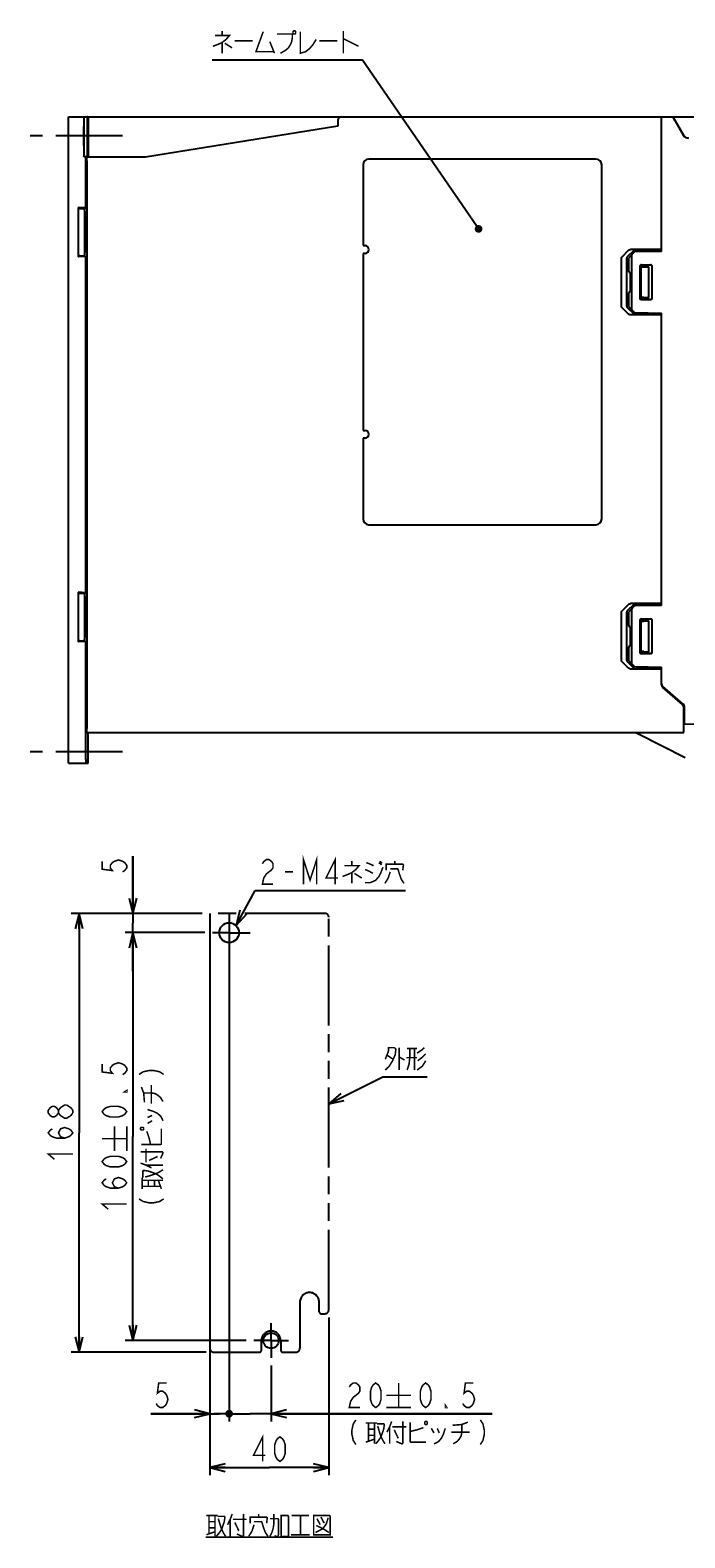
# Model space of a CAD drawing. Extents: x 60 to 816, y 33 to 540.
# Tile 1 of 23: x 60 to 230, y 71 to 462. Entities that reach past the tile are written whole.
import ezdxf

# ---------------------------------------------------------------- set-up
doc = ezdxf.new("R2010")
doc.units = 0
doc.header["$LTSCALE"] = 46.2
doc.linetypes.add('CENTER', pattern=[0.6, 0.375, -0.075, 0.075, -0.075])
doc.linetypes.add('PHANTOM', pattern=[0.8, 0.45, -0.05, 0.1, -0.05, 0.1, -0.05])
doc.layers.get('0').update_dxf_attribs({"linetype": 'CONTINUOUS'})
for name, color, linetype in [('ALL_AXIS', 7, 'CONTINUOUS'), ('ALL_DIM', 7, 'CONTINUOUS'), ('ALL_FEATURES', 7, 'CONTINUOUS'), ('ALL_NOTE', 7, 'CONTINUOUS'), ('DEFAULT_1', 7, 'CENTER'), ('DEFAULT_3', 7, 'PHANTOM')]:
    doc.layers.add(name, color=color, linetype=linetype)
doc.dimstyles.get("Standard").update_dxf_attribs({"dimtxt": 2.5, "dimasz": 2.5, "dimexe": 1.25, "dimexo": 0.625, "dimtad": 1, "dimcen": 2.5, "dimazin": 3, "dimtfac": 1, "dimtmove": 0, "dimatfit": 3})

# ---------------------------------------------------------------- blocks, each defined once
blk = doc.blocks.new('_OPEN')
at = {"color": 0, "linetype": 'BYBLOCK'}
for p, q in [((0, 0), (-1, 0.25)), ((-1, -0.25), (0, 0)), ((-1, 0), (0, 0))]:
    blk.add_line(p, q, dxfattribs=at)
blk = doc.blocks.new('*D11')
at = {"layer": 'ALL_DIM', "color": 2, "linetype": 'CONTINUOUS'}
for p, q in [((86.69, 232.99), (86.69, 247.91)), ((86.69, 247.91), (86.69, 230.49)), ((104.69, 232.99), (84.69, 232.99)), ((105.35, 227.99), (84.69, 227.99)), ((86.69, 217.99), (86.69, 230.49)), ((86.69, 227.99), (86.69, 217.99))]:
    blk.add_line(p, q, dxfattribs=at)
at = {"layer": 'ALL_DIM', "color": 2, "linetype": 'CONTINUOUS', "xscale": 4, "yscale": 4, "zscale": 4}
for p, rotation in [((86.69, 232.99), 270), ((86.69, 227.99), 90)]:
    blk.add_blockref('_OPEN', p, dxfattribs=dict(at, rotation=rotation))
blk = doc.blocks.new('*D12')
at = {"layer": 'ALL_DIM', "color": 2, "linetype": 'CONTINUOUS'}
for p, q in [((104.69, 232.99), (70.69, 232.99)), ((72.69, 232.99), (72.69, 175.99)), ((72.69, 118.99), (72.69, 175.99)), ((105.69, 118.99), (70.69, 118.99))]:
    blk.add_line(p, q, dxfattribs=at)
at = {"layer": 'ALL_DIM', "color": 2, "linetype": 'CONTINUOUS', "xscale": 4, "yscale": 4, "zscale": 4}
for p, rotation in [((72.69, 232.99), 90), ((72.69, 118.99), 270)]:
    blk.add_blockref('_OPEN', p, dxfattribs=dict(at, rotation=rotation))
blk = doc.blocks.new('*D13')
at = {"layer": 'ALL_DIM', "color": 2, "linetype": 'CONTINUOUS'}
for p, q in [((137.59, 127.99), (137.59, 86.99)), ((106.69, 117.99), (106.69, 86.99)), ((106.69, 88.99), (122.14, 88.99)), ((137.59, 88.99), (122.14, 88.99))]:
    blk.add_line(p, q, dxfattribs=at)
at = {"layer": 'ALL_DIM', "color": 2, "linetype": 'CONTINUOUS', "xscale": 4, "yscale": 4, "zscale": 4, "rotation": 180}
blk.add_blockref('_OPEN', (106.69, 88.99), dxfattribs=at)
at = {"layer": 'ALL_DIM', "color": 2, "linetype": 'CONTINUOUS', "xscale": 4, "yscale": 4, "zscale": 4}
blk.add_blockref('_OPEN', (137.59, 88.99), dxfattribs=at)
blk = doc.blocks.new('*D14')
at = {"layer": 'ALL_DIM', "color": 2, "linetype": 'CONTINUOUS'}
for p, q in [((105.35, 227.99), (84.69, 227.99)), ((86.69, 227.99), (86.69, 174.99)), ((86.69, 121.99), (86.69, 174.99)), ((116.09, 121.99), (84.69, 121.99))]:
    blk.add_line(p, q, dxfattribs=at)
at = {"layer": 'ALL_DIM', "color": 2, "linetype": 'CONTINUOUS', "xscale": 4, "yscale": 4, "zscale": 4}
for p, rotation in [((86.69, 227.99), 90), ((86.69, 121.99), 270)]:
    blk.add_blockref('_OPEN', p, dxfattribs=dict(at, rotation=rotation))
blk = doc.blocks.new('_DOT')
at = {"color": 0, "linetype": 'BYBLOCK'}
blk.add_line((-0.25, 0), (-1, 0), dxfattribs=at)
at = {"color": 0, "linetype": 'BYBLOCK', "const_width": 0.25}
blk.add_lwpolyline([(-0.125, 0, 1), (0.125, 0, 1)], format="xyb", close=True, dxfattribs=at)
blk = doc.blocks.new('*D15')
at = {"layer": 'ALL_DIM', "color": 2, "linetype": 'CONTINUOUS'}
for p, q in [((106.69, 230.99), (106.69, 100.99)), ((111.69, 230.99), (111.69, 100.99)), ((106.69, 102.99), (91.33, 102.99)), ((91.33, 102.99), (109.19, 102.99)), ((112.19, 102.99), (109.19, 102.99)), ((111.69, 102.99), (112.19, 102.99))]:
    blk.add_line(p, q, dxfattribs=at)
at = {"layer": 'ALL_DIM', "color": 2, "linetype": 'CONTINUOUS', "xscale": 4, "yscale": 4, "zscale": 4}
blk.add_blockref('_OPEN', (106.69, 102.99), dxfattribs=at)
at = {"layer": 'ALL_DIM', "color": 2, "linetype": 'CONTINUOUS', "xscale": 4, "yscale": 4, "zscale": 4, "rotation": 180}
blk.add_blockref('_DOT', (111.69, 102.99), dxfattribs=at)
blk = doc.blocks.new('*D16')
at = {"layer": 'ALL_DIM', "color": 2, "linetype": 'CONTINUOUS'}
for p, q in [((111.69, 220.4), (111.69, 100.99)), ((122.59, 115.49), (122.59, 100.99)), ((111.69, 102.99), (111.19, 102.99)), ((111.19, 102.99), (117.14, 102.99)), ((180.05, 102.99), (117.14, 102.99)), ((122.59, 102.99), (180.05, 102.99))]:
    blk.add_line(p, q, dxfattribs=at)
at = {"layer": 'ALL_DIM', "color": 2, "linetype": 'CONTINUOUS', "xscale": 4, "yscale": 4, "zscale": 4}
blk.add_blockref('_DOT', (111.69, 102.99), dxfattribs=at)
at = {"layer": 'ALL_DIM', "color": 2, "linetype": 'CONTINUOUS', "xscale": 4, "yscale": 4, "zscale": 4, "rotation": 180}
blk.add_blockref('_OPEN', (122.59, 102.99), dxfattribs=at)

msp = doc.modelspace()

# ---------------------------------------------------------------- linework, layer by layer
at = {"color": 7, "linetype": 'CONTINUOUS'}
for centre, radius in [((111.692, 227.987), 2.57), ((122.592, 121.987), 2)]:
    msp.add_circle(centre, radius, dxfattribs=at)
at = {"layer": 'ALL_AXIS', "color": 7, "linetype": 'CENTER'}
for p, q in [((83.969, 435), (60, 435)), ((84, 275), (60, 275))]:
    msp.add_line(p, q, dxfattribs=at)
at = {"layer": 'ALL_DIM', "color": 2, "linetype": 'CONTINUOUS', "const_width": 0.4}
for points in [[(78.692, 246.537), (78.692, 244.473), (81.359, 244.129), (80.825, 244.817), (80.825, 245.505), (81.359, 246.193), (81.892, 246.537), (82.959, 246.881), (84.025, 246.537), (84.559, 246.193), (85.092, 245.505), (85.092, 244.817), (84.559, 244.129), (84.025, 243.785)], [(78.692, 193.856), (78.692, 191.792), (81.359, 191.448), (80.825, 192.136), (80.825, 192.824), (81.359, 193.512), (81.892, 193.856), (82.959, 194.2), (84.025, 193.856), (84.559, 193.512), (85.092, 192.824), (85.092, 192.136), (84.559, 191.448), (84.025, 191.104)], [(88.292, 191.155), (89.359, 191.843), (90.959, 192.187), (92.025, 192.187), (93.625, 191.843), (94.692, 191.155)], [(89.692, 183.931), (89.492, 186.339), (88.892, 187.887)], [(91.492, 183.587), (91.492, 188.403)], [(85.092, 186.976), (85.092, 186.632), (84.559, 186.632), (85.092, 186.976)], [(89.492, 186.339), (91.492, 186.339), (92.492, 186.167), (93.292, 185.651), (93.892, 185.135), (94.492, 184.103)], [(67.359, 181.147), (66.825, 180.459), (66.292, 180.115), (65.759, 180.115), (65.225, 180.459), (64.692, 181.147), (64.692, 181.835), (65.225, 182.523), (65.759, 182.867), (66.292, 182.867), (66.825, 182.523), (67.359, 181.835)], [(67.892, 180.459), (67.359, 181.147), (67.359, 181.835), (67.892, 182.523), (68.425, 182.867), (68.959, 183.211), (69.492, 183.211)], [(71.092, 181.147), (70.559, 180.459), (70.025, 180.115), (69.492, 179.771), (68.959, 179.771), (67.892, 180.459)], [(69.492, 183.211), (70.559, 182.523), (71.092, 181.835), (71.092, 181.147)], [(85.092, 181.472), (84.559, 180.784), (84.025, 180.44), (82.959, 180.096), (80.825, 180.096), (79.759, 180.44), (79.225, 180.784), (78.692, 181.472), (79.225, 182.16), (79.759, 182.504), (80.825, 182.848), (82.959, 182.848), (84.025, 182.504), (84.559, 182.16), (85.092, 181.472)], [(90.492, 182.039), (92.092, 181.523), (93.092, 181.007), (93.892, 180.319), (94.292, 179.631), (94.492, 179.115)], [(90.492, 179.975), (91.692, 180.491)], [(68.959, 174.611), (67.892, 174.955), (67.359, 175.987), (67.892, 177.019), (68.959, 177.363), (70.025, 177.019), (70.559, 176.675), (71.092, 175.987), (70.559, 175.299), (70.025, 174.955), (68.959, 174.611), (66.825, 174.611), (65.759, 174.955), (65.225, 175.299), (64.692, 175.987), (65.225, 176.675), (65.759, 177.019)], [(81.892, 171.253), (81.892, 177.653)], [(85.092, 171.253), (85.092, 177.653)], [(88.692, 176.879), (88.892, 176.707), (89.292, 176.707), (89.492, 176.879), (89.492, 177.223), (89.292, 177.395), (88.892, 177.395), (88.692, 177.223), (88.692, 176.879)], [(88.892, 172.923), (93.892, 172.923), (94.092, 173.095), (94.092, 177.051)], [(91.292, 172.923), (90.892, 174.643), (90.492, 175.847), (90.292, 176.363)], [(90.492, 178.427), (91.692, 179.115)], [(78.692, 174.453), (85.092, 174.453)], [(66.292, 169.107), (64.692, 170.483), (71.092, 170.483)], [(85.092, 168.501), (84.559, 167.813), (84.025, 167.469), (82.959, 167.125), (80.825, 167.125), (79.759, 167.469), (79.225, 167.813), (78.692, 168.501), (79.225, 169.189), (79.759, 169.533), (80.825, 169.877), (82.959, 169.877), (84.025, 169.533), (84.559, 169.189), (85.092, 168.501)], [(88.692, 171.031), (94.292, 171.031), (94.492, 170.859), (94.492, 170.687), (93.892, 169.311)], [(90.092, 168.279), (90.092, 171.891)], [(90.892, 168.795), (93.092, 169.827)], [(82.959, 161.621), (81.892, 161.965), (81.359, 162.997), (81.892, 164.029), (82.959, 164.373), (84.025, 164.029), (84.559, 163.685), (85.092, 162.997), (84.559, 162.309), (84.025, 161.965), (82.959, 161.621), (80.825, 161.621), (79.759, 161.965), (79.225, 162.309), (78.692, 162.997), (79.225, 163.685), (79.759, 164.029)], [(88.692, 168.107), (90.092, 167.591), (91.492, 166.903)], [(89.292, 164.323), (89.292, 166.043), (89.492, 166.215), (90.692, 166.043), (92.692, 165.355), (93.692, 164.667), (94.492, 163.979)], [(89.892, 164.495), (91.092, 164.839), (92.692, 165.355), (93.692, 165.871), (94.492, 166.387)], [(90.092, 167.591), (94.492, 167.591)], [(89.092, 161.399), (89.092, 164.323)], [(89.092, 163.635), (94.492, 163.635)], [(89.092, 162.087), (93.892, 162.087)], [(90.692, 162.087), (90.692, 163.635)], [(92.292, 162.087), (92.292, 163.635)], [(94.092, 161.399), (93.292, 163.635)], [(80.292, 156.117), (78.692, 157.493), (85.092, 157.493)], [(88.292, 158.819), (89.359, 158.131), (90.959, 157.787), (92.025, 157.787), (93.625, 158.131), (94.692, 158.819)], [(95.46, 110.987), (93.396, 110.987), (93.052, 108.32), (93.74, 108.853), (94.428, 108.853), (95.116, 108.32), (95.46, 107.787), (95.804, 106.72), (95.46, 105.653), (95.116, 105.12), (94.428, 104.587), (93.74, 104.587), (93.052, 105.12), (92.708, 105.653)], [(142.901, 109.92), (143.245, 110.453), (143.933, 110.987), (144.621, 110.987), (145.309, 110.453), (145.653, 109.92), (145.653, 108.853), (145.309, 108.32), (144.621, 107.787), (143.933, 107.253), (143.245, 106.187), (142.901, 104.587), (145.653, 104.587)], [(149.781, 104.587), (149.093, 105.12), (148.749, 105.653), (148.405, 106.72), (148.405, 108.853), (148.749, 109.92), (149.093, 110.453), (149.781, 110.987), (150.469, 110.453), (150.813, 109.92), (151.157, 108.853), (151.157, 106.72), (150.813, 105.653), (150.469, 105.12), (149.781, 104.587)], [(155.733, 110.987), (155.733, 104.587)], [(162.751, 104.587), (162.063, 105.12), (161.719, 105.653), (161.375, 106.72), (161.375, 108.853), (161.719, 109.92), (162.063, 110.453), (162.751, 110.987), (163.439, 110.453), (163.783, 109.92), (164.127, 108.853), (164.127, 106.72), (163.783, 105.653), (163.439, 105.12), (162.751, 104.587)], [(175.135, 110.987), (173.071, 110.987), (172.727, 108.32), (173.415, 108.853), (174.103, 108.853), (174.791, 108.32), (175.135, 107.787), (175.479, 106.72), (175.135, 105.653), (174.791, 105.12), (174.103, 104.587), (173.415, 104.587), (172.727, 105.12), (172.383, 105.653)], [(152.533, 107.787), (158.933, 107.787)], [(168.255, 104.587), (167.911, 104.587), (167.911, 105.12), (168.255, 104.587)], [(152.533, 104.587), (158.933, 104.587)], [(144.621, 101.387), (143.933, 100.32), (143.589, 98.72), (143.589, 97.653), (143.933, 96.053), (144.621, 94.987)], [(147.201, 100.587), (150.125, 100.587)], [(147.889, 100.587), (147.889, 95.787)], [(147.889, 98.987), (149.437, 98.987)], [(149.437, 100.587), (149.437, 95.187)], [(150.125, 100.387), (151.845, 100.387), (152.017, 100.187), (151.845, 98.987), (151.157, 96.987), (150.469, 95.987), (149.781, 95.187)], [(150.297, 99.787), (150.641, 98.587), (151.157, 96.987), (151.673, 95.987), (152.189, 95.187)], [(153.909, 100.987), (153.393, 99.587), (152.705, 98.187)], [(153.393, 99.587), (153.393, 95.187)], [(154.081, 99.587), (157.693, 99.587)], [(154.597, 98.787), (155.629, 96.587)], [(156.833, 100.987), (156.833, 95.387), (156.661, 95.187), (156.489, 95.187), (155.113, 95.787)], [(158.725, 100.787), (158.725, 95.787), (158.897, 95.587), (162.853, 95.587)], [(158.725, 98.387), (160.445, 98.787), (161.649, 99.187), (162.165, 99.387)], [(162.681, 100.987), (162.509, 100.787), (162.509, 100.387), (162.681, 100.187), (163.025, 100.187), (163.197, 100.387), (163.197, 100.787), (163.025, 100.987), (162.681, 100.987)], [(164.229, 99.187), (164.917, 97.987)], [(167.841, 99.187), (167.325, 97.587), (166.809, 96.587), (166.121, 95.787), (165.433, 95.387), (164.917, 95.187)], [(165.777, 99.187), (166.293, 97.987)], [(169.389, 98.187), (174.205, 98.187)], [(169.733, 99.987), (172.141, 100.187), (173.689, 100.787)], [(172.141, 100.187), (172.141, 98.187), (171.969, 97.187), (171.453, 96.387), (170.937, 95.787), (169.905, 95.187)], [(176.957, 101.387), (177.645, 100.32), (177.989, 98.72), (177.989, 97.653), (177.645, 96.053), (176.957, 94.987)], [(120.422, 90.587), (120.422, 96.987), (118.014, 92.187), (121.11, 92.187)], [(124.894, 90.587), (124.206, 91.12), (123.862, 91.653), (123.518, 92.72), (123.518, 94.853), (123.862, 95.92), (124.206, 96.453), (124.894, 96.987), (125.582, 96.453), (125.926, 95.92), (126.27, 94.853), (126.27, 92.72), (125.926, 91.653), (125.582, 91.12), (124.894, 90.587)], [(147.201, 95.587), (149.437, 96.387)], [(147.889, 97.387), (149.437, 97.387)]]:
    msp.add_lwpolyline(points, dxfattribs=at)
at = {"layer": 'ALL_FEATURES', "color": 7, "linetype": 'CONTINUOUS'}
for p, q in [((70, 272), (70, 440)), ((70, 440), (239, 440)), ((73.904, 439.259), (73.904, 429.616)), ((74, 430.966), (74, 439.259)), ((74.006, 439.966), (74.009, 440)), ((74.825, 439), (74.825, 430.966)), ((74.983, 440), (74.983, 437.9)), ((75.084, 440), (75.071, 429.5)), ((139.966, 439.035), (139.915, 437.563)), ((224, 405), (224, 440)), ((227, 440), (229.742, 435.25)), ((227.497, 439), (229.682, 435.215)), ((74.983, 437.9), (74.92, 437.869)), ((74.92, 435.166), (74.92, 437.869)), ((75.082, 437.869), (74.92, 437.869)), ((75.082, 437.9), (74.983, 437.9)), ((139.915, 437.563), (90, 429.5)), ((73.904, 429.616), (73.992, 429.966)), ((74.441, 429.616), (73.904, 429.616)), ((74.441, 429.616), (74.792, 429.966)), ((74.441, 416.318), (74.441, 429.616)), ((74.7, 428.5), (74.7, 281)), ((90, 429.5), (74.735, 429.5)), ((146.5, 427.5), (146.5, 406.5)), ((207, 429), (148, 429)), ((208.5, 335.5), (208.5, 427.5)), ((72.45, 416.423), (72.45, 403.577)), ((72.45, 416.423), (72.671, 416.201)), ((74.441, 416.318), (72.45, 416.423)), ((72.905, 416.176), (73.888, 416.104)), ((74.122, 416.078), (74.2, 416)), ((74.2, 404), (74.2, 416)), ((74.7, 415.356), (74.4, 415)), ((74.441, 416.318), (74.7, 416.06)), ((74.4, 415), (74.2, 415)), ((74.4, 415), (74.4, 410.5)), ((74.535, 410.5), (74.4, 410.5)), ((74.4, 409.5), (74.4, 405)), ((74.535, 409.5), (74.4, 409.5)), ((72.45, 403.577), (72.671, 403.799)), ((74.441, 403.682), (72.45, 403.577)), ((72.905, 403.824), (73.888, 403.896)), ((74.122, 403.922), (74.2, 404)), ((74.4, 405), (74.2, 405)), ((74.7, 404.644), (74.4, 405)), ((74.7, 403.94), (74.441, 403.682)), ((74.441, 316.318), (74.441, 403.682)), ((146.5, 406.5), (147, 406.5)), ((146.5, 404.5), (146.5, 358.5)), ((147, 404.5), (146.5, 404.5)), ((213.782, 403.625), (215.432, 405.293)), ((216.806, 405.245), (215.127, 403.578)), ((216.914, 404.79), (215.5, 403.352)), ((224, 405.5), (215.997, 405.5)), ((216.2, 403.852), (216.2, 390.148)), ((224, 405), (217.122, 404.88)), ((223.3, 405.448), (217.382, 405.452)), ((223.3, 405.448), (223.3, 404.988)), ((223.3, 405.448), (224, 405.423)), ((213.657, 390.656), (213.657, 403.344)), ((215, 390.703), (215, 403.297)), ((215.5, 399.795), (215.5, 403.352)), ((218.454, 392.754), (218.454, 401.246)), ((218.5, 392.8), (218.5, 401.2)), ((218.7, 393), (218.7, 401)), ((218.7, 401), (220.7, 401)), ((218.7, 401), (218.738, 400.962)), ((218.738, 393.038), (218.738, 400.962)), ((218.738, 400.962), (219.079, 400.962)), ((218.754, 401.546), (221.247, 401.547)), ((218.8, 401.5), (221.2, 401.5)), ((219.468, 400.968), (220.7, 401)), ((220.7, 393), (220.7, 401)), ((221.5, 401.2), (221.5, 392.8)), ((221.547, 401.247), (221.547, 392.753)), ((215.795, 399.495), (215.863, 399.494)), ((215.863, 399.494), (215.863, 394.506)), ((215.5, 390.648), (215.5, 394.205)), ((215.795, 394.505), (215.863, 394.506)), ((218.7, 393), (218.738, 393.038)), ((218.7, 393), (220.7, 393)), ((221.247, 392.453), (218.754, 392.454)), ((221.2, 392.5), (218.8, 392.5)), ((219.468, 393.032), (220.7, 393)), ((215.432, 388.707), (213.782, 390.375)), ((215.127, 390.422), (216.806, 388.755)), ((215.5, 390.648), (216.914, 389.21)), ((224, 388.5), (215.997, 388.5)), ((217.122, 389.12), (224, 389)), ((223.3, 388.552), (217.382, 388.548)), ((223.3, 389.012), (223.3, 388.552)), ((224, 388.577), (223.3, 388.552)), ((224, 313), (224, 389)), ((146.5, 358.5), (147, 358.5)), ((146.5, 356.5), (146.5, 335.5)), ((147, 356.5), (146.5, 356.5)), ((148, 334), (207, 334)), ((72.45, 316.423), (72.45, 303.577)), ((72.45, 316.423), (72.671, 316.201)), ((74.441, 316.318), (72.45, 316.423)), ((72.905, 316.176), (73.888, 316.104)), ((74.122, 316.078), (74.2, 316)), ((74.2, 304), (74.2, 316)), ((74.4, 315), (74.2, 315)), ((74.7, 315.356), (74.4, 315)), ((74.4, 315), (74.4, 310.5)), ((74.441, 316.318), (74.7, 316.06)), ((224, 313.5), (215.997, 313.5)), ((223.3, 313.448), (217.382, 313.452)), ((223.3, 313.448), (224, 313.423)), ((223.3, 313.448), (223.3, 312.988)), ((74.535, 310.5), (74.4, 310.5)), ((74.4, 309.5), (74.4, 305)), ((74.535, 309.5), (74.4, 309.5)), ((213.657, 298.656), (213.657, 311.344)), ((213.782, 311.625), (215.432, 313.293)), ((215, 298.703), (215, 311.297)), ((216.806, 313.245), (215.127, 311.578)), ((216.914, 312.79), (215.5, 311.352)), ((215.5, 307.795), (215.5, 311.352)), ((216.2, 311.852), (216.2, 298.148)), ((224, 313), (217.122, 312.88)), ((218.754, 309.546), (221.247, 309.547)), ((218.8, 309.5), (221.2, 309.5)), ((215.863, 307.494), (215.795, 307.495)), ((215.863, 307.494), (215.863, 302.506)), ((218.454, 300.754), (218.454, 309.246)), ((218.5, 300.8), (218.5, 309.2)), ((218.7, 309), (220.7, 309)), ((218.7, 309), (218.738, 308.962)), ((218.7, 301), (218.7, 309)), ((218.738, 308.962), (219.079, 308.962)), ((218.738, 301.038), (218.738, 308.962)), ((219.468, 308.968), (220.7, 309)), ((220.7, 301), (220.7, 309)), ((221.5, 309.2), (221.5, 300.8)), ((221.547, 309.247), (221.547, 300.753)), ((72.45, 303.577), (72.671, 303.799)), ((74.441, 303.682), (72.45, 303.577)), ((72.905, 303.824), (73.888, 303.896)), ((74.122, 303.922), (74.2, 304)), ((74.4, 305), (74.2, 305)), ((74.7, 304.644), (74.4, 305)), ((74.7, 303.94), (74.441, 303.682)), ((74.441, 273), (74.441, 303.682)), ((215.5, 298.648), (215.5, 302.205)), ((215.863, 302.506), (215.795, 302.505)), ((215.432, 296.707), (213.782, 298.375)), ((215.127, 298.422), (216.806, 296.755)), ((215.5, 298.648), (216.914, 297.21)), ((218.7, 301), (218.738, 301.038)), ((218.7, 301), (220.7, 301)), ((221.247, 300.453), (218.754, 300.454)), ((221.2, 300.5), (218.8, 300.5)), ((219.468, 301.032), (220.7, 301)), ((224, 296.5), (215.997, 296.5)), ((217.122, 297.12), (224, 297)), ((223.3, 296.552), (217.382, 296.548)), ((223.3, 297.012), (223.3, 296.552)), ((224, 296.577), (223.3, 296.552)), ((224, 292.458), (224, 297)), ((229.653, 287.399), (224.347, 291.973)), ((229.453, 287.299), (224.347, 291.701)), ((229.8, 280), (229.8, 286.542)), ((230, 282.175), (230, 286.642)), ((229.8, 284), (230, 284)), ((240, 282), (230, 282.175)), ((74.735, 280), (229.8, 280)), ((75.095, 272), (75.105, 280)), ((217.276, 279.972), (217.279, 279.97)), ((70, 272), (75.095, 272))]:
    msp.add_line(p, q, dxfattribs=at)
for points in [[(73.913, 440), (73.91, 439.966), (73.908, 439.866), (73.907, 439.707), (73.904, 439.259)], [(74, 439.259), (74.003, 439.707), (74.004, 439.866), (74.006, 439.966)], [(74.86, 440), (74.851, 439.966), (74.843, 439.866), (74.836, 439.707), (74.83, 439.5), (74.827, 439.259), (74.825, 439)], [(226.96, 440), (226.967, 439.971), (227.008, 439.883), (227.084, 439.737), (227.195, 439.533), (227.336, 439.281), (227.497, 439)], [(73.948, 437.5), (73.945, 437.486), (73.941, 437.378), (73.937, 437.165), (73.933, 436.858), (73.93, 436.469), (73.928, 436.017), (73.926, 435.52), (73.926, 435)], [(73.926, 435), (73.926, 434.48), (73.928, 433.983), (73.93, 433.531), (73.933, 433.142), (73.937, 432.835), (73.941, 432.622), (73.945, 432.514), (73.948, 432.5)], [(73.969, 435), (73.969, 435.52), (73.968, 436.017), (73.965, 436.469), (73.962, 436.858), (73.959, 437.165), (73.954, 437.378), (73.95, 437.486), (73.948, 437.5)], [(73.948, 432.5), (73.95, 432.514), (73.954, 432.622), (73.959, 432.835), (73.962, 433.142), (73.965, 433.531), (73.968, 433.983), (73.969, 434.48), (73.969, 435)], [(74.937, 434.064), (74.931, 434.299), (74.926, 434.527), (74.923, 434.749), (74.92, 434.964), (74.92, 435.166)], [(73.992, 429.966), (73.994, 430.008), (73.996, 430.112), (73.998, 430.271), (73.999, 430.476), (74, 430.966)], [(74.825, 430.966), (74.824, 430.713), (74.821, 430.476), (74.816, 430.271), (74.809, 430.112), (74.8, 430.008), (74.792, 429.966)], [(74.7, 428.5), (74.703, 428.883), (74.71, 429.207), (74.722, 429.424), (74.735, 429.5)], [(72.671, 416.201), (72.69, 416.196), (72.738, 416.19), (72.811, 416.183), (72.905, 416.176)], [(73.888, 416.104), (73.983, 416.096), (74.056, 416.089), (74.103, 416.083), (74.122, 416.078)], [(74.2, 410), (74.252, 410.269), (74.4, 410.5)], [(74.4, 409.5), (74.252, 409.731), (74.2, 410)], [(74.535, 409.5), (74.541, 409.558), (74.545, 409.708), (74.547, 409.908), (74.547, 410.115), (74.545, 410.308), (74.541, 410.45), (74.535, 410.5)], [(72.905, 403.824), (72.811, 403.817), (72.738, 403.81), (72.69, 403.804), (72.671, 403.799)], [(74.122, 403.922), (74.103, 403.917), (74.056, 403.911), (73.983, 403.904), (73.888, 403.896)], [(213.657, 403.344), (213.671, 403.442), (213.713, 403.537), (213.782, 403.625)], [(215.127, 403.578), (215.057, 403.49), (215.014, 403.395), (215, 403.297)], [(215.432, 405.293), (215.583, 405.403), (215.774, 405.474), (215.997, 405.5)], [(216.41, 404.278), (216.321, 404.172), (216.256, 404.063), (216.215, 403.956), (216.2, 403.852)], [(217.382, 405.452), (217.155, 405.426), (216.96, 405.355), (216.806, 405.245)], [(218.454, 401.246), (218.477, 401.361), (218.542, 401.458), (218.639, 401.523), (218.754, 401.546)], [(218.8, 401.5), (218.685, 401.477), (218.588, 401.412), (218.523, 401.315), (218.5, 401.2)], [(219.079, 400.962), (219.283, 400.964), (219.468, 400.968)], [(221.5, 401.2), (221.477, 401.315), (221.412, 401.412), (221.315, 401.477), (221.2, 401.5)], [(221.247, 401.547), (221.362, 401.524), (221.46, 401.459), (221.525, 401.362), (221.547, 401.247)], [(218.754, 392.454), (218.639, 392.477), (218.542, 392.542), (218.477, 392.639), (218.454, 392.754)], [(218.5, 392.8), (218.523, 392.685), (218.588, 392.588), (218.685, 392.523), (218.8, 392.5)], [(219.468, 393.032), (219.283, 393.036), (219.079, 393.038), (218.738, 393.038)], [(221.2, 392.5), (221.315, 392.523), (221.412, 392.588), (221.477, 392.685), (221.5, 392.8)], [(221.547, 392.753), (221.525, 392.638), (221.46, 392.541), (221.362, 392.476), (221.247, 392.453)], [(213.782, 390.375), (213.713, 390.463), (213.671, 390.558), (213.657, 390.656)], [(215, 390.703), (215.014, 390.605), (215.057, 390.51), (215.127, 390.422)], [(215.997, 388.5), (215.774, 388.526), (215.583, 388.597), (215.432, 388.707)], [(216.2, 390.148), (216.215, 390.044), (216.256, 389.937), (216.321, 389.828), (216.41, 389.722)], [(216.806, 388.755), (216.96, 388.645), (217.155, 388.574), (217.382, 388.548)], [(72.671, 316.201), (72.69, 316.196), (72.738, 316.19), (72.811, 316.183), (72.905, 316.176)], [(73.888, 316.104), (73.983, 316.096), (74.056, 316.089), (74.103, 316.083), (74.122, 316.078)], [(215.432, 313.293), (215.583, 313.403), (215.774, 313.474), (215.997, 313.5)], [(217.382, 313.452), (217.155, 313.426), (216.96, 313.355), (216.806, 313.245)], [(74.2, 310), (74.252, 310.269), (74.4, 310.5)], [(74.4, 309.5), (74.252, 309.731), (74.2, 310)], [(74.535, 309.5), (74.541, 309.558), (74.545, 309.708), (74.547, 309.908), (74.547, 310.115), (74.545, 310.308), (74.541, 310.45), (74.535, 310.5)], [(213.657, 311.344), (213.671, 311.442), (213.713, 311.537), (213.782, 311.625)], [(215.127, 311.578), (215.057, 311.49), (215.014, 311.395), (215, 311.297)], [(216.41, 312.278), (216.321, 312.172), (216.256, 312.063), (216.215, 311.956), (216.2, 311.852)], [(218.454, 309.246), (218.477, 309.361), (218.542, 309.458), (218.639, 309.523), (218.754, 309.546)], [(218.8, 309.5), (218.685, 309.477), (218.588, 309.412), (218.523, 309.315), (218.5, 309.2)], [(221.5, 309.2), (221.477, 309.315), (221.412, 309.412), (221.315, 309.477), (221.2, 309.5)], [(221.247, 309.547), (221.362, 309.524), (221.46, 309.459), (221.525, 309.362), (221.547, 309.247)], [(219.079, 308.962), (219.283, 308.964), (219.468, 308.968)], [(72.905, 303.824), (72.811, 303.817), (72.738, 303.81), (72.69, 303.804), (72.671, 303.799)], [(74.122, 303.922), (74.103, 303.917), (74.056, 303.911), (73.983, 303.904), (73.888, 303.896)], [(213.782, 298.375), (213.713, 298.463), (213.671, 298.558), (213.657, 298.656)], [(215, 298.703), (215.014, 298.605), (215.057, 298.51), (215.127, 298.422)], [(216.2, 298.148), (216.215, 298.044), (216.256, 297.937), (216.321, 297.828), (216.41, 297.722)], [(218.754, 300.454), (218.639, 300.477), (218.542, 300.542), (218.477, 300.639), (218.454, 300.754)], [(218.5, 300.8), (218.523, 300.685), (218.588, 300.588), (218.685, 300.523), (218.8, 300.5)], [(219.468, 301.032), (219.283, 301.036), (219.079, 301.038), (218.738, 301.038)], [(221.2, 300.5), (221.315, 300.523), (221.412, 300.588), (221.477, 300.685), (221.5, 300.8)], [(221.547, 300.753), (221.525, 300.638), (221.46, 300.541), (221.362, 300.476), (221.247, 300.453)], [(215.997, 296.5), (215.774, 296.526), (215.583, 296.597), (215.432, 296.707)], [(216.806, 296.755), (216.96, 296.645), (217.155, 296.574), (217.382, 296.548)], [(74.694, 282.244), (74.687, 282.269), (74.68, 282.339), (74.672, 282.448), (74.664, 282.593), (74.655, 282.763)], [(74.735, 280), (74.722, 280.076), (74.71, 280.293), (74.703, 280.617), (74.7, 281)], [(230.175, 273.411), (218.006, 279.591), (217.762, 279.716), (217.558, 279.821), (217.406, 279.9), (217.312, 279.95), (217.279, 279.97)], [(74.441, 273), (74.442, 272.741), (74.446, 272.5), (74.451, 272.293), (74.459, 272.134), (74.467, 272.034), (74.476, 272)]]:
    msp.add_lwpolyline(points, dxfattribs=at)
for centre, radius, start, end in [((140.966, 439), 1, 90, 178), ((231.041, 436), 1.57, 210, 270), ((231.041, 436), 1.5, 210, 270), ((148, 427.5), 1.5, 90, 180), ((207, 427.5), 1.5, 0, 90), ((147, 405.5), 1, 270, 90), ((217.128, 404.58), 0.3, 91, 135.5), ((215.8, 399.795), 0.3, 180, 269), ((215.8, 394.205), 0.3, 91, 180), ((217.128, 389.42), 0.3, 224.5, 269), ((147, 357.5), 1, 270, 90), ((148, 335.5), 1.5, 180, 270), ((207, 335.5), 1.5, 270, 360), ((217.128, 312.58), 0.3, 91, 135.5), ((215.8, 307.795), 0.3, 180, 269), ((215.8, 302.205), 0.3, 91, 180), ((217.128, 297.42), 0.3, 224.5, 269), ((225, 292.731), 1, 180, 229.23639), ((225, 292.458), 1, 180, 229.23639), ((228.8, 286.542), 1, 0, 49.23639), ((229, 286.642), 1, 0, 49.23639)]:
    msp.add_arc(centre, radius, start, end, dxfattribs=at)
at = {"layer": 'ALL_NOTE', "color": 2, "linetype": 'CONTINUOUS'}
for p, q in [((145.829, 454.697), (107.301, 454.697)), ((146.329, 454.697), (145.829, 454.697)), ((175.94, 411.67), (146.329, 454.697)), ((113.485, 229.827), (118.462, 238.987)), ((118.462, 238.987), (118.962, 238.987)), ((118.962, 238.987), (157.49, 238.987)), ((137.592, 183.536), (151.592, 190.496)), ((151.592, 190.496), (152.092, 190.496)), ((152.092, 190.496), (163.1, 190.496))]:
    msp.add_line(p, q, dxfattribs=at)
at = {"layer": 'ALL_NOTE', "color": 2, "linetype": 'CONTINUOUS', "const_width": 0.4}
for points in [[(109.881, 462.297), (109.881, 461.097)], [(120.545, 462.097), (118.653, 456.897), (123.297, 456.897)], [(128.457, 462.297), (128.285, 462.097), (128.285, 461.697), (128.457, 461.497), (128.801, 461.497), (128.973, 461.697), (128.973, 462.097), (128.801, 462.297), (128.457, 462.297)], [(130.177, 462.097), (130.177, 456.497), (131.553, 456.897), (132.585, 457.697), (133.445, 458.697), (134.305, 460.097)], [(141.357, 462.297), (141.357, 456.497)], [(107.989, 461.097), (111.773, 461.097), (110.913, 460.097), (109.881, 459.297), (109.021, 458.897), (107.473, 458.297)], [(109.881, 459.297), (109.881, 456.497)], [(110.569, 459.097), (112.461, 457.897)], [(113.149, 459.697), (117.793, 459.697)], [(122.265, 459.497), (123.469, 456.497)], [(124.157, 461.497), (128.113, 461.497), (128.113, 460.497), (127.941, 459.497), (127.597, 458.697), (127.081, 457.897), (126.393, 457.297), (125.017, 456.497)], [(135.165, 459.697), (139.809, 459.697)], [(141.357, 460.297), (145.313, 458.297)], [(120.338, 245.92), (120.682, 246.453), (121.37, 246.987), (122.058, 246.987), (122.746, 246.453), (123.09, 245.92), (123.09, 244.853), (122.746, 244.32)], [(131.002, 240.587), (131.002, 246.987), (132.722, 241.653), (134.442, 246.987), (134.442, 240.587)], [(139.258, 240.587), (139.258, 246.987), (136.85, 242.187), (139.946, 242.187)], [(122.746, 244.32), (121.37, 243.253), (120.682, 242.187), (120.338, 240.587), (123.09, 240.587)], [(126.186, 243.787), (128.25, 243.787)], [(141.666, 245.387), (145.45, 245.387), (144.59, 244.387), (143.558, 243.587), (142.698, 243.187), (141.15, 242.587)], [(143.558, 246.587), (143.558, 245.387)], [(143.558, 243.587), (143.558, 240.787)], [(144.246, 243.387), (146.138, 242.187)], [(146.998, 240.987), (148.374, 240.987), (149.75, 241.587), (150.61, 242.587), (151.126, 243.587), (151.642, 244.987)], [(146.998, 244.387), (148.03, 243.987), (149.062, 243.387)], [(147.342, 246.187), (148.374, 245.787), (149.234, 245.387)], [(150.61, 246.187), (151.298, 245.587)], [(150.782, 246.587), (151.47, 245.987)], [(153.534, 243.787), (153.018, 242.187), (152.158, 240.787)], [(152.502, 244.187), (152.502, 245.787), (156.802, 245.787), (156.974, 245.587), (156.802, 244.187)], [(153.534, 244.587), (155.426, 244.587), (155.598, 244.387), (155.942, 243.187), (156.458, 241.787), (157.146, 240.787)], [(154.738, 245.787), (154.738, 246.587)], [(152.264, 195.096), (153.124, 197.296), (153.124, 198.096), (154.672, 198.096), (155.016, 197.696), (154.844, 196.296), (154.156, 194.696), (153.296, 193.296), (152.264, 192.296)], [(152.78, 196.096), (154.328, 195.096)], [(155.876, 198.096), (155.876, 192.296)], [(155.876, 195.696), (157.252, 194.896)], [(158.628, 197.896), (158.628, 195.496), (158.456, 193.896), (157.94, 192.296)], [(157.94, 197.896), (160.52, 197.896)], [(159.832, 197.896), (159.832, 192.296)], [(160.52, 196.696), (161.724, 197.496), (162.412, 198.096)], [(162.756, 196.496), (161.724, 195.496), (160.692, 194.696)], [(160.52, 195.496), (157.768, 195.496)], [(162.756, 194.696), (161.896, 193.296), (160.52, 192.296)], [(105.785, 76.54), (108.709, 76.54)], [(106.473, 76.54), (106.473, 71.74)], [(106.473, 74.94), (108.021, 74.94)], [(108.021, 76.54), (108.021, 71.14)], [(108.709, 76.34), (110.429, 76.34), (110.601, 76.14), (110.429, 74.94), (109.741, 72.94), (109.053, 71.94), (108.365, 71.14)], [(108.881, 75.74), (109.225, 74.54), (109.741, 72.94), (110.257, 71.94), (110.773, 71.14)], [(112.493, 76.94), (111.977, 75.54), (111.289, 74.14)], [(111.977, 75.54), (111.977, 71.14)], [(112.665, 75.54), (116.277, 75.54)], [(113.181, 74.74), (114.213, 72.54)], [(115.417, 76.94), (115.417, 71.34), (115.245, 71.14), (115.073, 71.14), (113.697, 71.74)], [(117.137, 74.54), (117.137, 76.14), (121.437, 76.14), (121.609, 75.94), (121.437, 74.54)], [(118.169, 74.94), (120.061, 74.94), (120.233, 74.74), (120.577, 73.54), (121.093, 72.14), (121.781, 71.14)], [(119.373, 76.14), (119.373, 76.94)], [(122.297, 71.14), (122.813, 72.14), (123.157, 73.34), (123.329, 74.54), (123.329, 76.94)], [(122.297, 75.74), (124.361, 75.74), (124.533, 75.54), (124.533, 71.54), (124.361, 71.14), (123.845, 71.14), (123.501, 71.34)], [(125.221, 76.54), (125.221, 71.14), (127.113, 71.14), (127.113, 76.34), (126.941, 76.54), (125.221, 76.54)], [(127.973, 76.54), (132.445, 76.54)], [(130.209, 76.54), (130.209, 71.54)], [(133.649, 76.54), (133.649, 71.54), (137.949, 71.54), (137.949, 76.34), (137.777, 76.54), (133.649, 76.54)], [(137.433, 75.94), (136.917, 74.34), (136.057, 73.14), (134.165, 72.14)], [(134.509, 75.74), (135.369, 74.14)], [(135.541, 76.14), (136.401, 74.54)], [(105.613, 70.94), (138.637, 70.94)], [(105.785, 71.54), (108.021, 72.34)], [(106.473, 73.34), (108.021, 73.34)], [(118.169, 74.14), (117.653, 72.54), (116.793, 71.14)], [(127.801, 71.54), (132.617, 71.54)], [(134.337, 73.94), (136.057, 73.14), (137.605, 72.14)]]:
    msp.add_lwpolyline(points, dxfattribs=at)
at = {"layer": 'ALL_NOTE', "color": 2, "linetype": 'CONTINUOUS', "const_width": 1}
msp.add_lwpolyline([(176.007, 410.847, 1), (177.007, 410.847, 1)], format="xyb", close=True, dxfattribs=at)
at = {"layer": 'ALL_NOTE', "color": 2, "linetype": 'CONTINUOUS'}
for points in [[(114.516, 233.819), (113.485, 229.827), (116.274, 232.864)], [(140.729, 186.212), (137.592, 183.536), (141.619, 184.421)]]:
    msp.add_lwpolyline(points, dxfattribs=at)
at = {"layer": 'DEFAULT_1', "color": 7, "linetype": 'CENTER'}
for p, q in [((111.692, 232.987), (111.692, 222.399)), ((111.692, 227.987), (107.349, 227.987)), ((111.692, 227.987), (117.14, 227.987)), ((122.592, 121.987), (122.592, 126.487)), ((122.592, 121.987), (118.092, 121.987)), ((122.592, 121.987), (122.592, 117.487)), ((122.592, 121.987), (127.092, 121.987))]:
    msp.add_line(p, q, dxfattribs=at)
at = {"layer": 'DEFAULT_3', "color": 8, "linetype": 'PHANTOM'}
for p, q in [((106.692, 232.987), (106.692, 119.987)), ((136.592, 232.987), (106.692, 232.987)), ((137.592, 129.987), (137.592, 231.987)), ((130.092, 131.987), (130.092, 119.987)), ((135.092, 129.487), (135.092, 131.987)), ((135.592, 128.987), (136.592, 128.987)), ((120.092, 119.487), (120.092, 121.987)), ((125.092, 121.987), (125.092, 119.487)), ((107.692, 118.987), (119.592, 118.987)), ((125.592, 118.987), (129.092, 118.987))]:
    msp.add_line(p, q, dxfattribs=at)
for centre, radius, start, end in [((136.592, 231.987), 1, 0, 90), ((132.592, 131.987), 2.5, 0, 180), ((135.592, 129.487), 0.5, 180, 270), ((136.592, 129.987), 1, 270, 360), ((122.592, 121.987), 2.5, 0, 180), ((107.692, 119.987), 1, 180, 270), ((119.592, 119.487), 0.5, 270, 360), ((125.592, 119.487), 0.5, 180, 270), ((129.092, 119.987), 1, 270, 360)]:
    msp.add_arc(centre, radius, start, end, dxfattribs=at)

# ---------------------------------------------------------------- dimensions: what is measured, and where the dimension line sits
at = {"layer": 'ALL_DIM', "color": 2, "linetype": 'CONTINUOUS'}
for base, p1, p2, picture, middle in [((86.692, 227.987), (104.692, 232.987), (105.349, 227.987), '*D11', (85.092, 242.409)), ((72.692, 118.987), (104.692, 232.987), (105.692, 118.987), '*D12', (71.092, 167.731)), ((86.692, 121.987), (105.349, 227.987), (116.092, 121.987), '*D14', (85.092, 154.741))]:
    dim = msp.add_linear_dim(base=base, p1=p1, p2=p2, angle=270, dimstyle='Standard', dxfattribs=at)
    dim.commit()
    dim.dimension.update_dxf_attribs({"geometry": picture, "text_midpoint": middle, "dimtype": 128})
dim = msp.add_linear_dim(base=(106.692, 102.987), p1=(111.692, 230.987), p2=(106.692, 230.987), angle=180, dimstyle='Standard', override={"dimblk1": 'DOT', "dimsah": 1}, dxfattribs=at)
dim.commit()
dim.dimension.update_dxf_attribs({"geometry": '*D15', "text_midpoint": (91.332, 104.587), "dimtype": 128})
dim = msp.add_linear_dim(base=(122.592, 102.987), p1=(111.692, 220.399), p2=(122.592, 115.487), dimstyle='Standard', override={"dimblk1": 'DOT', "dimsah": 1}, dxfattribs=at)
dim.commit()
dim.dimension.update_dxf_attribs({"geometry": '*D16', "text_midpoint": (141.525, 104.587), "dimtype": 128})
dim = msp.add_linear_dim(base=(137.592, 88.987), p1=(106.692, 117.987), p2=(137.592, 127.987), dimstyle='Standard', dxfattribs=at)
dim.commit()
dim.dimension.update_dxf_attribs({"geometry": '*D13', "text_midpoint": (116.638, 90.587), "dimtype": 128})

doc.saveas('drawing.dxf')
